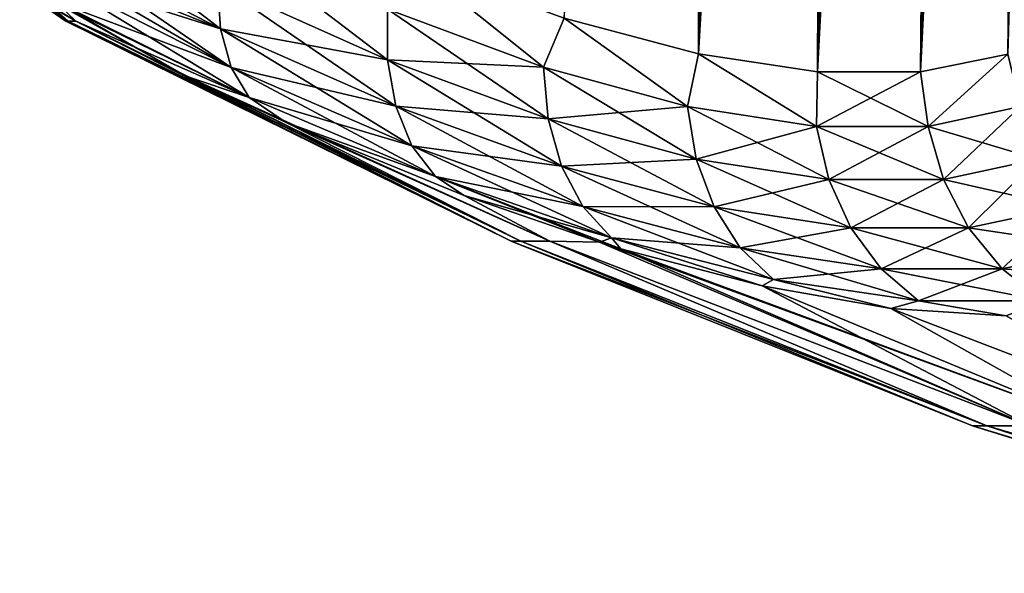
# Model space of a CAD drawing. Header units: metres. Extents: x -109 to 109, y -108 to 40.
# Tile 132 of 230: x 52.23 to 60.03, y -106.79 to -102.4. Entities that reach past the tile are written whole.
import ezdxf

# ---------------------------------------------------------------- set-up
doc = ezdxf.new("R2010")
doc.units = ezdxf.units.M
doc.layers.add('solid_K_24_42_17_000C74_XXXX', color=7, linetype='CONTINUOUS')

msp = doc.modelspace()

# ---------------------------------------------------------------- linework, layer by layer
at = {"layer": 'solid_K_24_42_17_000C74_XXXX'}
for points in [[(58.552349, -102.814323, -9.416268), (60.067219, -68.182434, -9.584431), (60.159668, -68.198059, -9.749405)], [(58.552349, -102.814323, -9.416268), (59.972939, -68.183395, -9.421414), (60.067219, -68.182434, -9.584431)], [(58.552349, -102.814323, -9.416268), (59.8759, -68.200775, -9.258747), (59.972939, -68.183395, -9.421414)], [(58.552349, -102.814323, -9.416268), (60.159668, -68.198059, -9.749405), (60.251144, -68.230705, -9.917995)], [(58.552349, -102.814323, -9.416268), (59.775253, -68.235245, -9.095149), (59.8759, -68.200775, -9.258747)], [(58.552349, -102.814323, -9.416268), (60.251144, -68.230705, -9.917995), (60.342232, -68.281586, -10.091574)], [(58.552349, -102.814323, -9.416268), (59.669933, -68.288254, -8.929189), (59.775253, -68.235245, -9.095149)], [(59.370968, -102.814362, 10.834067), (60.071815, -68.182907, 9.592518), (59.977303, -68.182953, 9.428843)], [(59.370968, -102.814362, 10.834067), (60.164543, -68.199303, 9.758244), (60.071815, -68.182907, 9.592518)], [(59.370968, -102.814362, 10.834067), (59.977303, -68.182953, 9.428843), (59.880146, -68.199623, 9.265756)], [(59.370968, -102.814362, 10.834067), (60.256203, -68.233002, 9.927474), (60.164543, -68.199303, 9.758244)], [(59.370968, -102.814362, 10.834067), (59.880146, -68.199623, 9.265756), (59.779293, -68.233627, 9.101623)], [(59.370968, -102.814362, 10.834067), (60.347668, -68.285316, 10.102127), (60.256203, -68.233002, 9.927474)], [(59.370968, -102.814362, 10.834067), (59.779293, -68.233627, 9.101623), (59.673637, -68.286156, 8.934942)], [(59.370846, -102.814377, -10.833833), (58.552349, -102.814323, -9.416268), (60.342232, -68.281586, -10.091574)], [(58.552349, -102.814323, -9.416268), (59.558601, -68.361893, -8.75919), (59.669933, -68.288254, -8.929189)], [(58.552563, -102.814339, 9.416606), (59.673637, -68.286156, 8.934942), (59.56216, -68.359207, 8.764535)], [(58.552563, -102.814339, 9.416606), (59.370968, -102.814362, 10.834067), (59.673637, -68.286156, 8.934942)], [(59.370846, -102.814377, -10.833833), (60.342232, -68.281586, -10.091574), (60.43362, -68.352768, -10.271947)], [(59.370968, -102.814362, 10.834067), (60.439571, -68.358177, 10.283924), (60.347668, -68.285316, 10.102127)], [(57.609997, -102.673729, -8.073124), (59.439957, -68.4589, -8.583767), (59.558601, -68.361893, -8.75919)], [(58.552349, -102.814323, -9.416268), (57.609997, -102.673729, -8.073124), (59.558601, -68.361893, -8.75919)], [(58.552563, -102.814339, 9.416606), (59.56216, -68.359207, 8.764535), (59.443542, -68.455696, 8.588984)], [(59.370846, -102.814377, -10.833833), (60.43362, -68.352768, -10.271947), (60.52602, -68.447075, -10.461211)], [(59.370968, -102.814362, 10.834067), (60.063206, -102.673813, 12.322021), (60.439571, -68.358177, 10.283924)], [(57.609997, -102.673729, -8.073124), (59.31274, -68.582916, -8.401826), (59.439957, -68.4589, -8.583767)], [(58.552563, -102.814339, 9.416606), (59.443542, -68.455696, 8.588984), (59.316227, -68.579308, 8.406735)], [(59.370846, -102.814377, -10.833833), (60.52602, -68.447075, -10.461211), (60.619923, -68.568077, -10.661335)], [(57.609997, -102.673729, -8.073124), (59.175407, -68.738571, -8.212093), (59.31274, -68.582916, -8.401826)], [(58.552563, -102.814339, 9.416606), (59.316227, -68.579308, 8.406735), (59.178944, -68.734261, 8.216894)], [(59.370846, -102.814377, -10.833833), (60.619923, -68.568077, -10.661335), (60.715496, -68.720192, -10.873936)], [(57.609997, -102.673729, -8.073124), (59.026726, -68.93087, -8.013956), (59.175407, -68.738571, -8.212093)], [(58.552563, -102.814339, 9.416606), (59.178944, -68.734261, 8.216894), (59.030617, -68.925507, 8.019044)], [(59.370846, -102.814377, -10.833833), (60.715496, -68.720192, -10.873936), (60.812881, -68.908989, -11.100912)], [(57.609997, -102.673729, -8.073124), (58.866123, -69.164909, -7.807856), (59.026726, -68.93087, -8.013956)], [(58.552563, -102.814339, 9.416606), (59.030617, -68.925507, 8.019044), (58.870304, -69.158524, 7.813122)], [(59.370846, -102.814377, -10.833833), (60.812881, -68.908989, -11.100912), (60.911579, -69.139877, -11.342996)], [(57.609997, -102.673729, -8.073124), (58.693363, -69.445343, -7.594706), (58.866123, -69.164909, -7.807856)], [(58.552563, -102.814339, 9.416606), (58.870304, -69.158524, 7.813122), (58.697613, -69.43808, 7.599846)], [(59.370846, -102.814377, -10.833833), (60.911579, -69.139877, -11.342996), (61.01049, -69.417603, -11.599579)], [(57.609997, -102.673729, -8.073124), (58.508217, -69.776871, -7.375411), (58.693363, -69.445343, -7.594706)], [(57.610184, -102.673767, 8.073364), (58.697613, -69.43808, 7.599846), (58.512489, -69.768867, 7.380369)], [(57.610184, -102.673767, 8.073364), (58.552563, -102.814339, 9.416606), (58.697613, -69.43808, 7.599846)], [(60.063168, -102.673828, -12.321931), (59.370846, -102.814377, -10.833833), (61.01049, -69.417603, -11.599579)], [(57.609997, -102.673729, -8.073124), (56.544468, -102.389442, -6.809396), (58.508217, -69.776871, -7.375411)], [(57.610184, -102.673767, 8.073364), (58.512489, -69.768867, 7.380369), (58.415218, -69.954926, 7.268615)], [(57.610184, -102.673767, 8.073364), (58.415218, -69.954926, 7.268615), (58.314766, -70.155647, 7.15567)], [(57.610184, -102.673767, 8.073364), (58.314766, -70.155647, 7.15567), (58.21109, -70.371414, 7.041606)], [(57.610184, -102.673767, 8.073364), (58.21109, -70.371414, 7.041606), (58.104156, -70.603638, 6.926581)], [(57.610184, -102.673767, 8.073364), (58.104156, -70.603638, 6.926581), (57.993919, -70.852097, 6.81063)], [(57.610184, -102.673767, 8.073364), (57.993919, -70.852097, 6.81063), (57.880341, -71.118652, 6.693917)], [(57.610184, -102.673767, 8.073364), (57.880341, -71.118652, 6.693917), (57.763374, -71.402985, 6.576483)], [(57.610184, -102.673767, 8.073364), (57.763374, -71.402985, 6.576483), (57.642979, -71.706856, 6.458479)], [(57.610184, -102.673767, 8.073364), (57.642979, -71.706856, 6.458479), (57.519112, -72.030533, 6.339974)], [(56.544567, -102.389481, 6.809506), (57.610184, -102.673767, 8.073364), (57.519112, -72.030533, 6.339974)], [(52.378555, -101.731323, 2.9954), (53.819172, -102.473846, 3.915753), (52.397297, -101.381798, 3.260941)], [(53.819172, -102.473846, 3.915753), (53.795609, -102.114647, 4.167654), (52.397297, -101.381798, 3.260941)], [(53.904606, -102.779861, 3.612287), (53.819172, -102.473846, 3.915753), (52.378555, -101.731323, 2.9954)], [(52.393631, -101.900497, 2.827154), (53.904606, -102.779861, 3.612287), (52.378555, -101.731323, 2.9954)], [(53.819168, -102.473846, -3.915751), (52.393429, -101.899124, -2.828658), (52.378555, -101.731331, -2.995402)], [(53.819168, -102.473846, -3.915751), (52.378555, -101.731331, -2.995402), (53.795605, -102.114639, -4.167651)], [(53.795609, -102.114647, 4.167654), (55.143574, -102.721176, 5.228106), (53.835064, -101.719597, 4.355842)], [(55.143574, -102.721176, 5.228106), (55.144726, -102.316826, 5.399973), (53.835064, -101.719597, 4.355842)], [(53.819168, -102.473846, -3.915751), (52.419937, -102.029037, -2.67495), (52.393429, -101.899124, -2.828658)], [(52.393631, -101.900497, 2.827154), (52.419933, -102.02903, 2.674948), (53.904606, -102.779861, 3.612287)], [(56.381603, -102.777298, -6.586897), (55.144714, -102.316826, -5.399963), (55.355724, -101.955215, -5.632307)], [(55.144726, -102.316826, 5.399973), (56.381622, -102.777306, 6.586919), (55.355759, -101.955231, 5.632339)], [(56.381603, -102.777298, -6.586897), (55.355724, -101.955215, -5.632307), (56.544468, -102.389442, -6.809396)], [(56.381622, -102.777306, 6.586919), (56.544567, -102.389481, 6.809506), (55.355759, -101.955231, 5.632339)], [(54.047794, -103.017929, 3.271909), (53.904606, -102.779861, 3.612287), (52.419933, -102.02903, 2.674948)], [(52.51947, -102.260567, 2.315061), (54.047794, -103.017929, 3.271909), (52.419933, -102.02903, 2.674948)], [(53.904598, -102.779861, -3.612284), (52.51947, -102.260574, -2.315063), (52.419937, -102.029037, -2.67495)], [(53.904598, -102.779861, -3.612284), (52.419937, -102.029037, -2.67495), (53.819168, -102.473846, -3.915751)], [(55.143562, -102.721169, -5.228097), (53.795605, -102.114639, -4.167651), (55.144714, -102.316826, -5.399963)], [(53.819168, -102.473846, -3.915751), (53.795605, -102.114639, -4.167651), (55.143562, -102.721169, -5.228097)], [(55.208939, -103.088875, 4.996675), (55.143574, -102.721176, 5.228106), (53.795609, -102.114647, 4.167654)], [(53.819172, -102.473846, 3.915753), (55.208939, -103.088875, 4.996675), (53.795609, -102.114647, 4.167654)], [(52.227089, -102.158211, 0), (52.671467, -102.4142, -1.935035), (52.612644, -102.4142, -0.968311)], [(52.227089, -102.158211, 0), (52.481968, -102.296463, -1.950421), (52.671467, -102.4142, -1.935035)], [(52.227089, -102.158211, 0), (52.612644, -102.4142, -0.968311), (52.593029, -102.4142)], [(52.227089, -102.158211, 0), (52.593029, -102.4142), (52.336445, -102.18396, 1.962237)], [(52.481968, -102.296455, 1.95043), (52.336445, -102.18396, 1.962237), (52.593029, -102.4142)], [(52.530598, -102.27697, -2.282925), (52.671467, -102.4142, -1.935035), (52.481968, -102.296463, -1.950421)], [(52.481968, -102.296455, 1.95043), (52.671467, -102.4142, 1.935034), (52.531223, -102.277855, 2.281146)], [(52.51947, -102.260567, 2.315061), (53.546471, -102.849739, 2.497296), (54.047794, -103.017929, 3.271909)], [(52.531223, -102.277855, 2.281146), (53.546471, -102.849739, 2.497296), (52.51947, -102.260567, 2.315061)], [(54.047791, -103.017929, -3.271906), (52.530598, -102.27697, -2.282925), (52.51947, -102.260574, -2.315063)], [(54.047791, -103.017929, -3.271906), (52.51947, -102.260574, -2.315063), (53.904598, -102.779861, -3.612284)], [(54.047791, -103.017929, -3.271906), (52.671467, -102.4142, -1.935035), (52.530598, -102.27697, -2.282925)], [(52.531223, -102.277855, 2.281146), (52.671467, -102.4142, 1.935034), (53.546471, -102.849739, 2.497296)], [(52.481968, -102.296455, 1.95043), (52.593029, -102.4142), (52.612644, -102.4142, 0.968311)], [(52.481968, -102.296455, 1.95043), (52.612644, -102.4142, 0.968311), (52.671467, -102.4142, 1.935034)], [(55.143562, -102.721169, -5.228097), (55.144714, -102.316826, -5.399963), (56.381603, -102.777298, -6.586897)], [(55.143574, -102.721176, 5.228106), (56.417206, -103.189201, 6.438223), (55.144726, -102.316826, 5.399973)], [(56.417206, -103.189201, 6.438223), (56.381622, -102.777306, 6.586919), (55.144726, -102.316826, 5.399973)], [(52.593029, -102.4142), (52.612644, -102.4142, -0.968311), (56.123402, -104.159546)], [(56.200344, -104.159546, 1.769086), (52.593029, -102.4142), (56.123402, -104.159546)], [(52.612644, -102.4142, 0.968311), (52.593029, -102.4142), (56.200344, -104.159546, 1.769086)], [(52.612644, -102.4142, -0.968311), (52.671467, -102.4142, -1.935035), (56.123402, -104.159546)], [(52.671467, -102.4142, 1.935034), (52.612644, -102.4142, 0.968311), (56.200344, -104.159546, 1.769086)], [(52.671467, -102.4142, -1.935035), (56.20034, -104.159546, -1.769063), (56.123402, -104.159546)], [(52.671467, -102.4142, -1.935035), (53.54631, -102.849655, -2.497186), (56.20034, -104.159546, -1.769063)], [(54.047791, -103.017929, -3.271906), (53.54631, -102.849655, -2.497186), (52.671467, -102.4142, -1.935035)], [(53.546471, -102.849739, 2.497296), (52.671467, -102.4142, 1.935034), (56.200344, -104.159546, 1.769086)], [(57.522472, -103.090767, -7.906806), (56.381603, -102.777298, -6.586897), (56.544468, -102.389442, -6.809396)], [(56.381622, -102.777306, 6.586919), (57.522495, -103.090775, 7.906836), (56.544567, -102.389481, 6.809506)], [(57.522472, -103.090767, -7.906806), (56.544468, -102.389442, -6.809396), (57.609997, -102.673729, -8.073124)], [(57.522495, -103.090775, 7.906836), (57.610184, -102.673767, 8.073364), (56.544567, -102.389481, 6.809506)], [(55.208927, -103.088867, -4.996665), (53.819168, -102.473846, -3.915751), (55.143562, -102.721169, -5.228097)], [(53.904598, -102.779861, -3.612284), (53.819168, -102.473846, -3.915751), (55.208927, -103.088867, -4.996665)], [(55.337658, -103.402176, 4.716838), (55.208939, -103.088875, 4.996675), (53.819172, -102.473846, 3.915753)], [(53.904606, -102.779861, 3.612287), (55.337658, -103.402176, 4.716838), (53.819172, -102.473846, 3.915753)], [(56.417187, -103.189194, -6.438201), (55.143562, -102.721169, -5.228097), (56.381603, -102.777298, -6.586897)], [(55.208927, -103.088867, -4.996665), (55.143562, -102.721169, -5.228097), (56.417187, -103.189194, -6.438201)], [(56.522537, -103.563797, 6.234214), (56.417206, -103.189201, 6.438223), (55.143574, -102.721176, 5.228106)], [(55.208939, -103.088875, 4.996675), (56.522537, -103.563797, 6.234214), (55.143574, -102.721176, 5.228106)], [(58.545128, -103.249565, -9.343934), (57.522472, -103.090767, -7.906806), (57.609997, -102.673729, -8.073124)], [(57.522495, -103.090775, 7.906836), (58.545151, -103.249573, 9.343976), (57.610184, -102.673767, 8.073364)], [(58.545128, -103.249565, -9.343934), (57.609997, -102.673729, -8.073124), (58.552349, -102.814323, -9.416268)], [(58.545151, -103.249573, 9.343976), (58.552563, -102.814339, 9.416606), (57.610184, -102.673767, 8.073364)], [(59.43037, -103.24958, -10.877191), (59.370846, -102.814377, -10.833833), (60.063168, -102.673828, -12.321931)], [(59.430393, -103.24958, 10.877239), (60.063206, -102.673813, 12.322021), (59.370968, -102.814362, 10.834067)], [(60.163666, -103.090797, -12.481429), (59.43037, -103.24958, -10.877191), (60.063168, -102.673828, -12.321931)], [(59.430393, -103.24958, 10.877239), (60.163685, -103.09079, 12.481474), (60.063206, -102.673813, 12.322021)], [(55.337643, -103.402168, -4.716827), (53.904598, -102.779861, -3.612284), (55.208927, -103.088867, -4.996665)], [(54.047791, -103.017929, -3.271906), (53.904598, -102.779861, -3.612284), (55.337643, -103.402168, -4.716827)], [(55.523529, -103.645966, 4.402109), (55.337658, -103.402176, 4.716838), (53.904606, -102.779861, 3.612287)], [(54.047794, -103.017929, 3.271909), (55.523529, -103.645966, 4.402109), (53.904606, -102.779861, 3.612287)], [(56.417187, -103.189194, -6.438201), (56.381603, -102.777298, -6.586897), (57.522472, -103.090767, -7.906806)], [(57.591728, -103.508018, 7.78788), (57.522495, -103.090775, 7.906836), (56.381622, -102.777306, 6.586919)], [(56.417206, -103.189201, 6.438223), (57.591728, -103.508018, 7.78788), (56.381622, -102.777306, 6.586919)], [(58.545128, -103.249565, -9.343934), (58.552349, -102.814323, -9.416268), (59.370846, -102.814377, -10.833833)], [(59.43037, -103.24958, -10.877191), (58.545128, -103.249565, -9.343934), (59.370846, -102.814377, -10.833833)], [(58.545151, -103.249573, 9.343976), (59.430393, -103.24958, 10.877239), (58.552563, -102.814339, 9.416606)], [(59.430393, -103.24958, 10.877239), (59.370968, -102.814362, 10.834067), (58.552563, -102.814339, 9.416606)], [(53.54631, -102.849655, -2.497186), (54.341053, -103.21685, -3.063393), (56.20034, -104.159546, -1.769063)], [(54.047791, -103.017929, -3.271906), (54.341053, -103.21685, -3.063393), (53.54631, -102.849655, -2.497186)], [(53.546471, -102.849739, 2.497296), (56.200344, -104.159546, 1.769086), (56.430584, -104.159546, 3.524812)], [(54.341343, -103.21698, 3.063611), (53.546471, -102.849739, 2.497296), (56.430584, -104.159546, 3.524812)], [(54.047794, -103.017929, 3.271909), (53.546471, -102.849739, 2.497296), (54.341343, -103.21698, 3.063611)], [(55.523514, -103.645958, -4.402098), (54.341053, -103.21685, -3.063393), (54.047791, -103.017929, -3.271906)], [(55.523514, -103.645958, -4.402098), (54.047791, -103.017929, -3.271906), (55.337643, -103.402168, -4.716827)], [(54.047794, -103.017929, 3.271909), (54.341343, -103.21698, 3.063611), (55.523529, -103.645966, 4.402109)], [(56.522514, -103.563789, -6.23419), (55.208927, -103.088867, -4.996665), (56.417187, -103.189194, -6.438201)], [(55.337643, -103.402168, -4.716827), (55.208927, -103.088867, -4.996665), (56.522514, -103.563789, -6.23419)], [(56.692524, -103.883011, 5.984728), (56.522537, -103.563797, 6.234214), (55.208939, -103.088875, 4.996675)], [(55.337658, -103.402176, 4.716838), (56.692524, -103.883011, 5.984728), (55.208939, -103.088875, 4.996675)], [(57.591702, -103.508011, -7.787849), (56.417187, -103.189194, -6.438201), (57.522472, -103.090767, -7.906806)], [(57.591702, -103.508011, -7.787849), (57.522472, -103.090767, -7.906806), (58.545128, -103.249565, -9.343934)], [(58.643429, -103.669586, 9.260543), (58.545151, -103.249573, 9.343976), (57.522495, -103.090775, 7.906836)], [(57.591728, -103.508018, 7.78788), (58.643429, -103.669586, 9.260543), (57.522495, -103.090775, 7.906836)], [(59.551762, -103.669601, -10.833792), (59.43037, -103.24958, -10.877191), (60.163666, -103.090797, -12.481429)], [(60.301323, -103.508034, 12.480991), (60.163685, -103.09079, 12.481474), (59.430393, -103.24958, 10.877239)], [(60.3013, -103.508041, -12.480945), (59.551762, -103.669601, -10.833792), (60.163666, -103.090797, -12.481429)], [(54.341053, -103.21685, -3.063393), (56.430576, -104.159546, -3.524767), (56.20034, -104.159546, -1.769063)], [(54.341053, -103.21685, -3.063393), (55.751839, -103.796173, -4.215486), (56.430576, -104.159546, -3.524767)], [(55.523514, -103.645958, -4.402098), (55.751839, -103.796173, -4.215486), (54.341053, -103.21685, -3.063393)], [(55.752239, -103.796326, 4.215844), (54.341343, -103.21698, 3.063611), (56.430584, -104.159546, 3.524812)], [(55.523529, -103.645966, 4.402109), (54.341343, -103.21698, 3.063611), (55.752239, -103.796326, 4.215844)], [(56.522514, -103.563789, -6.23419), (56.417187, -103.189194, -6.438201), (57.591702, -103.508011, -7.787849)], [(57.733692, -103.887497, 7.617939), (57.591728, -103.508018, 7.78788), (56.417206, -103.189201, 6.438223)], [(56.522537, -103.563797, 6.234214), (57.733692, -103.887497, 7.617939), (56.417206, -103.189201, 6.438223)], [(58.643402, -103.669586, -9.260501), (57.591702, -103.508011, -7.787849), (58.545128, -103.249565, -9.343934)], [(58.643402, -103.669586, -9.260501), (58.545128, -103.249565, -9.343934), (59.43037, -103.24958, -10.877191)], [(59.551785, -103.669601, 10.833841), (59.430393, -103.24958, 10.877239), (58.545151, -103.249573, 9.343976)], [(58.643429, -103.669586, 9.260543), (59.551785, -103.669601, 10.833841), (58.545151, -103.249573, 9.343976)], [(59.551762, -103.669601, -10.833792), (58.643402, -103.669586, -9.260501), (59.43037, -103.24958, -10.877191)], [(59.551785, -103.669601, 10.833841), (60.301323, -103.508034, 12.480991), (59.430393, -103.24958, 10.877239)], [(56.692497, -103.883003, -5.984704), (55.337643, -103.402168, -4.716827), (56.522514, -103.563789, -6.23419)], [(55.523514, -103.645958, -4.402098), (55.337643, -103.402168, -4.716827), (56.692497, -103.883003, -5.984704)], [(56.918968, -104.131439, 5.701813), (56.692524, -103.883011, 5.984728), (55.337658, -103.402176, 4.716838)], [(55.523529, -103.645966, 4.402109), (56.918968, -104.131439, 5.701813), (55.337658, -103.402176, 4.716838)], [(57.733665, -103.887489, -7.617908), (56.522514, -103.563789, -6.23419), (57.591702, -103.508011, -7.787849)], [(57.733665, -103.887489, -7.617908), (57.591702, -103.508011, -7.787849), (58.643402, -103.669586, -9.260501)], [(58.817211, -104.051598, 9.130527), (58.643429, -103.669586, 9.260543), (57.591728, -103.508018, 7.78788)], [(57.733692, -103.887497, 7.617939), (58.817211, -104.051598, 9.130527), (57.591728, -103.508018, 7.78788)], [(59.751247, -104.051613, -10.748296), (59.551762, -103.669601, -10.833792), (60.3013, -103.508041, -12.480945)], [(60.519474, -103.887512, 12.443014), (60.301323, -103.508034, 12.480991), (59.551785, -103.669601, 10.833841)], [(60.519455, -103.88752, -12.442966), (59.751247, -104.051613, -10.748296), (60.3013, -103.508041, -12.480945)], [(56.692497, -103.883003, -5.984704), (56.522514, -103.563789, -6.23419), (57.733665, -103.887489, -7.617908)], [(57.941536, -104.210892, 7.40521), (57.733692, -103.887497, 7.617939), (56.522537, -103.563797, 6.234214)], [(56.692524, -103.883011, 5.984728), (57.941536, -104.210892, 7.40521), (56.522537, -103.563797, 6.234214)], [(56.918945, -104.131432, -5.701788), (55.751839, -103.796173, -4.215486), (55.523514, -103.645958, -4.402098)], [(56.918945, -104.131432, -5.701788), (55.523514, -103.645958, -4.402098), (56.692497, -103.883003, -5.984704)], [(55.523529, -103.645966, 4.402109), (56.825108, -104.16655, 5.240712), (56.993317, -104.218353, 5.414933)], [(55.523529, -103.645966, 4.402109), (55.752239, -103.796326, 4.215844), (56.825108, -104.16655, 5.240712)], [(55.523529, -103.645966, 4.402109), (56.993317, -104.218353, 5.414933), (56.918968, -104.131439, 5.701813)], [(58.817184, -104.051598, -9.130483), (57.733665, -103.887489, -7.617908), (58.643402, -103.669586, -9.260501)], [(58.817184, -104.051598, -9.130483), (58.643402, -103.669586, -9.260501), (59.551762, -103.669601, -10.833792)], [(59.75127, -104.051605, 10.748346), (59.551785, -103.669601, 10.833841), (58.643429, -103.669586, 9.260543)], [(58.817211, -104.051598, 9.130527), (59.75127, -104.051605, 10.748346), (58.643429, -103.669586, 9.260543)], [(59.751247, -104.051613, -10.748296), (58.817184, -104.051598, -9.130483), (59.551762, -103.669601, -10.833792)], [(59.75127, -104.051605, 10.748346), (60.519474, -103.887512, 12.443014), (59.551785, -103.669601, 10.833841)], [(55.751839, -103.796173, -4.215486), (56.825066, -104.166534, -5.240665), (56.430576, -104.159546, -3.524767)], [(56.918945, -104.131432, -5.701788), (56.825066, -104.166534, -5.240665), (55.751839, -103.796173, -4.215486)], [(55.752239, -103.796326, 4.215844), (56.430584, -104.159546, 3.524812), (56.825108, -104.16655, 5.240712)], [(57.941505, -104.210884, -7.405177), (56.692497, -103.883003, -5.984704), (57.733665, -103.887489, -7.617908)], [(56.918945, -104.131432, -5.701788), (56.692497, -103.883003, -5.984704), (57.941505, -104.210884, -7.405177)], [(58.205227, -104.462601, 7.159963), (57.941536, -104.210892, 7.40521), (56.692524, -103.883011, 5.984728)], [(56.918968, -104.131439, 5.701813), (58.205227, -104.462601, 7.159963), (56.692524, -103.883011, 5.984728)], [(57.941505, -104.210884, -7.405177), (57.733665, -103.887489, -7.617908), (58.817184, -104.051598, -9.130483)], [(59.058109, -104.377159, 8.960199), (58.817211, -104.051598, 9.130527), (57.733692, -103.887497, 7.617939)], [(57.941536, -104.210892, 7.40521), (59.058109, -104.377159, 8.960199), (57.733692, -103.887497, 7.617939)], [(60.019203, -104.377174, -10.62483), (59.751247, -104.051613, -10.748296), (60.519455, -103.88752, -12.442966)], [(60.807625, -104.210907, 12.36938), (60.519474, -103.887512, 12.443014), (59.75127, -104.051605, 10.748346)], [(60.807602, -104.210915, -12.36933), (60.019203, -104.377174, -10.62483), (60.519455, -103.88752, -12.442966)], [(59.058079, -104.377159, -8.960154), (57.941505, -104.210884, -7.405177), (58.817184, -104.051598, -9.130483)], [(59.058079, -104.377159, -8.960154), (58.817184, -104.051598, -9.130483), (59.751247, -104.051613, -10.748296)], [(60.019226, -104.377174, 10.624883), (59.75127, -104.051605, 10.748346), (58.817211, -104.051598, 9.130527)], [(59.058109, -104.377159, 8.960199), (60.019226, -104.377174, 10.624883), (58.817211, -104.051598, 9.130527)], [(60.019203, -104.377174, -10.62483), (59.058079, -104.377159, -8.960154), (59.751247, -104.051613, -10.748296)], [(60.019226, -104.377174, 10.624883), (60.807625, -104.210907, 12.36938), (59.75127, -104.051605, 10.748346)], [(56.918945, -104.131432, -5.701788), (56.992924, -104.218231, -5.414519), (56.825066, -104.166534, -5.240665)], [(56.918945, -104.131432, -5.701788), (58.114037, -104.513603, -6.686159), (56.992924, -104.218231, -5.414519)], [(58.205196, -104.462593, -7.159929), (58.114037, -104.513603, -6.686159), (56.918945, -104.131432, -5.701788)], [(58.205196, -104.462593, -7.159929), (56.918945, -104.131432, -5.701788), (57.941505, -104.210884, -7.405177)], [(56.918968, -104.131439, 5.701813), (56.993317, -104.218353, 5.414933), (58.1143, -104.513664, 6.686478)], [(56.918968, -104.131439, 5.701813), (58.1143, -104.513664, 6.686478), (58.205227, -104.462601, 7.159963)], [(56.123402, -104.159546), (56.20034, -104.159546, -1.769063), (59.783905, -105.622948)], [(59.896935, -105.622948, 1.94062), (56.123402, -104.159546), (59.783905, -105.622948)], [(56.200344, -104.159546, 1.769086), (56.123402, -104.159546), (59.896935, -105.622948, 1.94062)], [(56.20034, -104.159546, -1.769063), (59.896935, -105.622948, -1.94062), (59.783905, -105.622948)], [(56.20034, -104.159546, -1.769063), (56.430576, -104.159546, -3.524767), (59.896935, -105.622948, -1.94062)], [(56.430584, -104.159546, 3.524812), (56.200344, -104.159546, 1.769086), (59.896935, -105.622948, 1.94062)], [(56.430576, -104.159546, -3.524767), (60.234489, -105.622948, -3.854997), (59.896935, -105.622948, -1.94062)], [(56.430576, -104.159546, -3.524767), (56.825066, -104.166534, -5.240665), (60.234489, -105.622948, -3.854997)], [(56.430584, -104.159546, 3.524812), (59.896935, -105.622948, 1.94062), (60.234489, -105.622948, 3.854997)], [(56.825108, -104.16655, 5.240712), (56.430584, -104.159546, 3.524812), (60.234489, -105.622948, 3.854997)], [(56.825066, -104.166534, -5.240665), (56.992924, -104.218231, -5.414519), (60.234489, -105.622948, -3.854997)], [(56.825108, -104.16655, 5.240712), (60.234489, -105.622948, 3.854997), (60.792011, -105.622948, 5.717241)], [(56.993317, -104.218353, 5.414933), (56.825108, -104.16655, 5.240712), (60.792011, -105.622948, 5.717241)], [(56.992924, -104.218231, -5.414519), (58.114037, -104.513603, -6.686159), (60.234489, -105.622948, -3.854997)], [(58.1143, -104.513664, 6.686478), (56.993317, -104.218353, 5.414933), (60.792011, -105.622948, 5.717241)], [(58.205196, -104.462593, -7.159929), (57.941505, -104.210884, -7.405177), (59.058079, -104.377159, -8.960154)], [(59.3545, -104.630569, 8.757782), (59.058109, -104.377159, 8.960199), (57.941536, -104.210892, 7.40521)], [(58.205227, -104.462601, 7.159963), (59.3545, -104.630569, 8.757782), (57.941536, -104.210892, 7.40521)], [(60.342693, -104.630585, -10.469352), (60.019203, -104.377174, -10.62483), (60.807602, -104.210915, -12.36933)], [(61.151859, -104.462616, 12.263638), (60.807625, -104.210907, 12.36938), (60.019226, -104.377174, 10.624883)], [(59.354469, -104.630569, -8.757734), (58.205196, -104.462593, -7.159929), (59.058079, -104.377159, -8.960154)], [(59.354469, -104.630569, -8.757734), (59.058079, -104.377159, -8.960154), (60.019203, -104.377174, -10.62483)], [(60.34272, -104.630577, 10.469406), (60.019226, -104.377174, 10.624883), (59.058109, -104.377159, 8.960199)], [(59.3545, -104.630569, 8.757782), (60.34272, -104.630577, 10.469406), (59.058109, -104.377159, 8.960199)], [(60.342693, -104.630585, -10.469352), (59.354469, -104.630569, -8.757734), (60.019203, -104.377174, -10.62483)], [(60.34272, -104.630577, 10.469406), (61.151859, -104.462616, 12.263638), (60.019226, -104.377174, 10.624883)], [(58.205196, -104.462593, -7.159929), (59.134438, -104.691727, -8.047453), (58.114037, -104.513603, -6.686159)], [(58.205227, -104.462601, 7.159963), (58.1143, -104.513664, 6.686478), (59.134541, -104.691742, 8.047598)], [(59.354469, -104.630569, -8.757734), (59.134438, -104.691727, -8.047453), (58.205196, -104.462593, -7.159929)], [(58.205227, -104.462601, 7.159963), (59.134541, -104.691742, 8.047598), (59.3545, -104.630569, 8.757782)], [(58.114037, -104.513603, -6.686159), (60.792011, -105.622948, -5.717241), (60.234489, -105.622948, -3.854997)], [(58.114037, -104.513603, -6.686159), (59.134438, -104.691727, -8.047453), (60.792011, -105.622948, -5.717241)], [(59.134541, -104.691742, 8.047598), (58.1143, -104.513664, 6.686478), (60.792011, -105.622948, 5.717241)], [(59.354469, -104.630569, -8.757734), (60.050667, -104.751709, -9.497326), (59.134438, -104.691727, -8.047453)], [(59.134438, -104.691727, -8.047453), (61.561954, -105.622948, -7.502169), (60.792011, -105.622948, -5.717241)], [(59.134438, -104.691727, -8.047453), (60.050667, -104.751709, -9.497326), (61.561954, -105.622948, -7.502169)], [(59.3545, -104.630569, 8.757782), (59.134541, -104.691742, 8.047598), (60.050606, -104.751709, 9.497211)], [(59.134541, -104.691742, 8.047598), (60.792011, -105.622948, 5.717241), (61.561954, -105.622948, 7.502169)], [(60.050606, -104.751709, 9.497211), (59.134541, -104.691742, 8.047598), (61.561954, -105.622948, 7.502169)], [(60.342693, -104.630585, -10.469352), (60.050667, -104.751709, -9.497326), (59.354469, -104.630569, -8.757734)], [(59.3545, -104.630569, 8.757782), (60.050606, -104.751709, 9.497211), (60.34272, -104.630577, 10.469406)], [(59.783905, -105.622948), (59.896935, -105.622948, -1.94062), (63.548321, -106.793419)], [(63.635895, -106.793419, 1.503598), (59.783905, -105.622948), (63.548321, -106.793419)], [(59.896935, -105.622948, 1.94062), (59.783905, -105.622948), (63.635895, -106.793419, 1.503598)], [(59.896935, -105.622948, -1.94062), (63.635895, -106.793419, -1.503598), (63.548321, -106.793419)], [(59.896935, -105.622948, -1.94062), (60.234489, -105.622948, -3.854997), (63.635895, -106.793419, -1.503598)], [(59.896935, -105.622948, 1.94062), (63.635895, -106.793419, 1.503598), (63.897434, -106.793419, 2.986863)], [(60.234489, -105.622948, 3.854997), (59.896935, -105.622948, 1.94062), (63.897434, -106.793419, 2.986863)]]:
    msp.add_3dface(points, dxfattribs=at)

doc.saveas('drawing.dxf')
